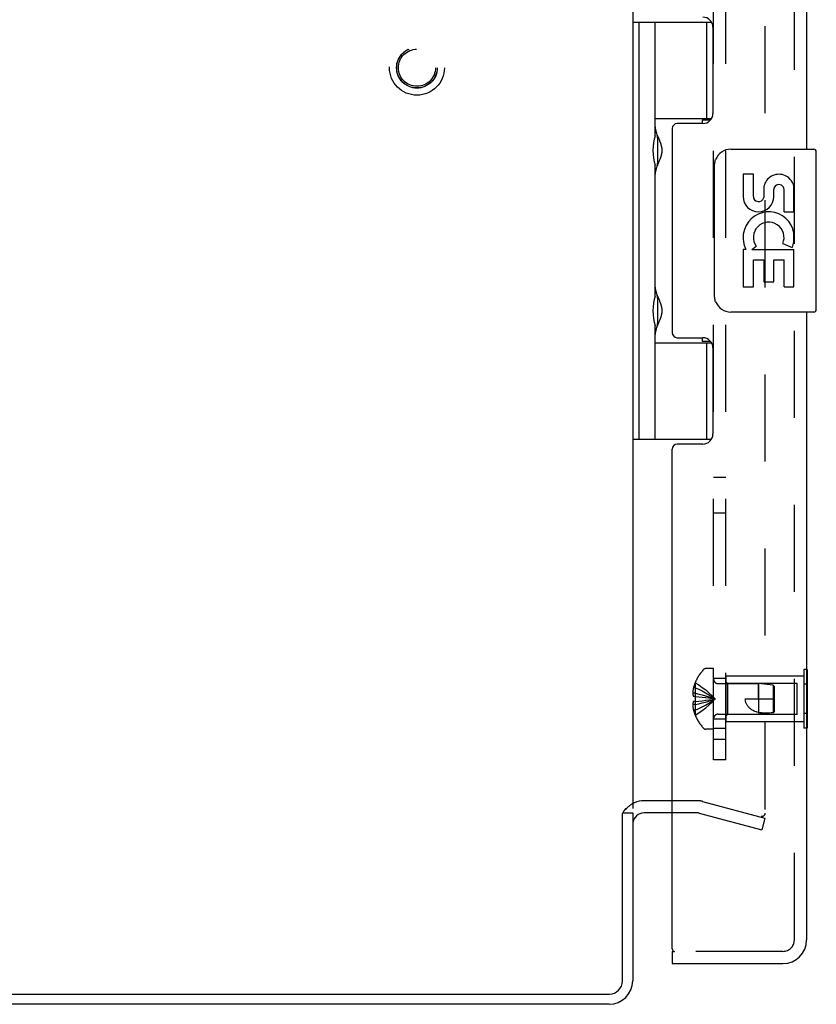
# Model space of a CAD drawing. Header units: inches. Extents: x 0 to 97.1, y 0 to 62.9.
# Tile 14 of 60: x 54.7 to 59.6, y 20.9 to 27. Entities that reach past the tile are written whole.
import ezdxf

# ---------------------------------------------------------------- set-up
doc = ezdxf.new("R2010")
doc.units = ezdxf.units.IN
doc.header["$LTSCALE"] = 5.342857
doc.header["$MEASUREMENT"] = 0
doc.linetypes.add('HIDDEN', pattern=[0.2, 0.1, -0.1])
doc.layers.get('0').update_dxf_attribs({"linetype": 'CONTINUOUS'})
for name, color, linetype in [('DEFAULT_2', 8, 'HIDDEN'), ('REAR_DOOR', 7, 'CONTINUOUS'), ('SUBPANEL', 7, 'CONTINUOUS')]:
    doc.layers.add(name, color=color, linetype=linetype)

msp = doc.modelspace()

# ---------------------------------------------------------------- linework, layer by layer
at = {"color": 3, "linetype": 'Continuous'}
for p, q in [((58.505346, 39.741072), (58.505346, 22.145072)), ((58.748268, 22.193072), (58.575346, 22.193072)), ((58.442346, 21.086072), (58.442346, 22.115013)), ((58.505346, 22.118072), (58.505346, 21.088072)), ((58.748268, 22.118072), (58.575346, 22.118072)), ((52.910346, 21.006072), (58.362346, 21.006072)), ((58.360346, 20.943072), (52.910346, 20.943072))]:
    msp.add_line(p, q, dxfattribs=at)
at = {"color": 7, "linetype": 'Continuous'}
for p, q in [((58.505346, 26.972597), (58.989941, 26.972597)), ((58.544716, 24.413542), (58.544716, 26.972597)), ((58.643142, 26.275777), (58.643142, 26.972597)), ((58.958102, 26.972597), (58.958102, 26.382046)), ((58.643142, 26.382046), (58.990232, 26.382046)), ((58.932068, 26.373072), (58.984049, 26.373072)), ((58.932068, 26.373072), (58.932068, 26.350572)), ((58.658048, 26.2757), (58.659566, 26.271911)), ((58.659566, 26.271911), (58.666114, 26.255802)), ((58.659901, 26.115195), (58.659901, 26.255195)), ((58.666114, 26.255802), (58.667805, 26.251607)), ((58.667805, 26.251607), (58.66948, 26.247398)), ((58.66696, 26.116681), (58.66443, 26.110446)), ((58.668647, 26.120889), (58.66696, 26.116681)), ((58.670303, 26.12509), (58.668647, 26.120889)), ((58.671907, 26.129248), (58.670303, 26.12509)), ((58.643142, 25.291525), (58.643142, 26.094614)), ((58.657314, 26.092839), (58.656311, 26.090285)), ((58.658799, 26.096571), (58.657314, 26.092839)), ((58.661951, 26.104364), (58.658799, 26.096571)), ((58.66443, 26.110446), (58.661951, 26.104364)), ((58.658048, 25.291448), (58.659566, 25.287659)), ((58.659566, 25.287659), (58.666114, 25.27155)), ((58.659901, 25.130943), (58.659901, 25.270943)), ((58.666114, 25.27155), (58.667805, 25.267355)), ((58.667805, 25.267355), (58.66948, 25.263146)), ((58.643142, 24.413542), (58.643142, 25.110362)), ((58.657314, 25.108587), (58.656311, 25.106033)), ((58.658799, 25.112319), (58.657314, 25.108587)), ((58.661951, 25.120112), (58.658799, 25.112319)), ((58.66443, 25.126194), (58.661951, 25.120112)), ((58.66696, 25.132429), (58.66443, 25.126194)), ((58.668647, 25.136637), (58.66696, 25.132429)), ((58.670303, 25.140838), (58.668647, 25.136637)), ((58.671907, 25.144996), (58.670303, 25.140838)), ((58.932068, 25.035572), (58.932068, 25.013072)), ((58.643142, 25.004093), (58.990235, 25.004093)), ((58.984049, 25.013072), (58.932068, 25.013072)), ((58.958102, 25.004093), (58.958102, 24.413542)), ((58.505346, 24.413542), (58.989938, 24.413542)), ((58.444456, 22.118072), (58.505346, 22.118072))]:
    msp.add_line(p, q, dxfattribs=at)
for points in [[(58.643142, 26.330819), (58.643149, 26.329905), (58.643173, 26.328974), (58.643213, 26.328026), (58.64327, 26.327059), (58.643342, 26.326075), (58.643432, 26.325071), (58.643538, 26.324049), (58.643661, 26.323008), (58.643801, 26.321947), (58.643958, 26.320866), (58.644133, 26.319765), (58.644325, 26.318643), (58.644535, 26.317501), (58.644763, 26.316337), (58.645009, 26.315152), (58.645273, 26.313945), (58.645556, 26.312716), (58.645857, 26.311464), (58.646176, 26.31019), (58.646514, 26.308893), (58.646871, 26.307572), (58.647247, 26.306227), (58.647643, 26.304857), (58.648057, 26.303463), (58.648491, 26.302043), (58.648945, 26.300598), (58.649418, 26.299127), (58.64991, 26.29763), (58.650422, 26.296106), (58.650953, 26.294557), (58.651419, 26.293223)], [(58.656311, 26.280105), (58.656596, 26.279376), (58.658048, 26.2757)], [(58.66948, 26.247398), (58.671112, 26.243215), (58.671906, 26.241143), (58.672682, 26.239089), (58.673439, 26.237057), (58.674173, 26.235048), (58.674883, 26.233067), (58.675568, 26.231117), (58.676226, 26.229199), (58.676856, 26.22732), (58.677457, 26.225478), (58.678029, 26.223676), (58.678572, 26.221913), (58.679087, 26.220187), (58.679574, 26.218498), (58.680034, 26.216845), (58.680468, 26.215225), (58.680875, 26.213639), (58.681258, 26.212084), (58.681617, 26.210559), (58.681951, 26.209063), (58.682263, 26.207595), (58.682553, 26.206152), (58.682822, 26.204732), (58.68307, 26.203332), (58.683299, 26.201951), (58.683508, 26.200588), (58.683699, 26.199242), (58.683871, 26.197913), (58.684025, 26.196599), (58.684162, 26.195299), (58.684281, 26.194011), (58.684384, 26.192734), (58.68447, 26.191466), (58.684541, 26.190204), (58.684595, 26.188948), (58.684634, 26.187695), (58.684657, 26.186445), (58.684665, 26.185195), (58.684657, 26.183946), (58.684634, 26.182696), (58.684595, 26.181443), (58.684541, 26.180187), (58.68447, 26.178925), (58.684384, 26.177657), (58.684281, 26.17638), (58.684162, 26.175092), (58.684025, 26.173792), (58.683871, 26.172478), (58.683699, 26.171148), (58.683508, 26.169803), (58.683299, 26.16844), (58.68307, 26.167059), (58.682822, 26.165659), (58.682553, 26.164239), (58.682263, 26.162796), (58.681951, 26.161328), (58.681617, 26.159832), (58.681258, 26.158307), (58.680876, 26.156752), (58.680468, 26.155166), (58.680034, 26.153546), (58.679574, 26.151893), (58.679087, 26.150204), (58.678572, 26.148478), (58.678029, 26.146714), (58.677457, 26.144913), (58.676856, 26.143071), (58.676226, 26.141191), (58.675568, 26.139274), (58.674883, 26.137324), (58.674173, 26.135343), (58.673439, 26.133334), (58.672683, 26.131302), (58.671907, 26.129248)], [(58.651419, 26.077168), (58.650953, 26.075834), (58.650422, 26.074284), (58.64991, 26.072761), (58.649418, 26.071264), (58.648945, 26.069793), (58.648491, 26.068348), (58.648057, 26.066928), (58.647643, 26.065533), (58.647247, 26.064164), (58.646871, 26.062819), (58.646514, 26.061498), (58.646176, 26.0602), (58.645857, 26.058926), (58.645556, 26.057675), (58.645273, 26.056446), (58.645009, 26.055239), (58.644763, 26.054053), (58.644535, 26.05289), (58.644325, 26.051747), (58.644133, 26.050626), (58.643958, 26.049525), (58.643801, 26.048444), (58.643661, 26.047383), (58.643538, 26.046341), (58.643432, 26.045319), (58.643342, 26.044316), (58.64327, 26.043331), (58.643213, 26.042365), (58.643173, 26.041416), (58.643149, 26.040485), (58.643142, 26.039572)], [(58.643142, 25.346567), (58.643149, 25.345653), (58.643173, 25.344722), (58.643213, 25.343774), (58.64327, 25.342807), (58.643342, 25.341823), (58.643432, 25.340819), (58.643538, 25.339797), (58.643661, 25.338756), (58.643801, 25.337695), (58.643958, 25.336614), (58.644133, 25.335513), (58.644325, 25.334391), (58.644535, 25.333249), (58.644763, 25.332085), (58.645009, 25.3309), (58.645273, 25.329693), (58.645556, 25.328464), (58.645857, 25.327212), (58.646176, 25.325938), (58.646514, 25.324641), (58.646871, 25.32332), (58.647247, 25.321975), (58.647643, 25.320605), (58.648057, 25.319211), (58.648491, 25.317791), (58.648945, 25.316346), (58.649418, 25.314875), (58.64991, 25.313378), (58.650422, 25.311854), (58.650953, 25.310305), (58.651419, 25.308971)], [(58.656311, 25.295854), (58.656596, 25.295124), (58.658048, 25.291448)], [(58.66948, 25.263146), (58.671112, 25.258963), (58.671906, 25.256891), (58.672682, 25.254837), (58.673439, 25.252805), (58.674173, 25.250796), (58.674883, 25.248815), (58.675568, 25.246865), (58.676226, 25.244948), (58.676856, 25.243068), (58.677457, 25.241226), (58.678029, 25.239424), (58.678572, 25.237661), (58.679087, 25.235935), (58.679574, 25.234246), (58.680034, 25.232593), (58.680468, 25.230973), (58.680875, 25.229387), (58.681258, 25.227832), (58.681617, 25.226307), (58.681951, 25.224811), (58.682263, 25.223343), (58.682553, 25.2219), (58.682822, 25.22048), (58.68307, 25.21908), (58.683299, 25.217699), (58.683508, 25.216336), (58.683699, 25.21499), (58.683871, 25.213661), (58.684025, 25.212347), (58.684162, 25.211047), (58.684281, 25.209759), (58.684384, 25.208482), (58.68447, 25.207214), (58.684541, 25.205952), (58.684595, 25.204696), (58.684634, 25.203443), (58.684657, 25.202193), (58.684665, 25.200943), (58.684657, 25.199694), (58.684634, 25.198444), (58.684595, 25.197191), (58.684541, 25.195935), (58.68447, 25.194673), (58.684384, 25.193405), (58.684281, 25.192128), (58.684162, 25.19084), (58.684025, 25.18954), (58.683871, 25.188226), (58.683699, 25.186896), (58.683508, 25.185551), (58.683299, 25.184188), (58.68307, 25.182807), (58.682822, 25.181407), (58.682553, 25.179987), (58.682263, 25.178544), (58.681951, 25.177076), (58.681617, 25.17558), (58.681258, 25.174055), (58.680876, 25.1725), (58.680468, 25.170914), (58.680034, 25.169294), (58.679574, 25.167641), (58.679087, 25.165952), (58.678572, 25.164226), (58.678029, 25.162463), (58.677457, 25.160661), (58.676856, 25.158819), (58.676226, 25.156939), (58.675568, 25.155022), (58.674883, 25.153072), (58.674173, 25.151091), (58.673439, 25.149083), (58.672683, 25.14705), (58.671907, 25.144996)], [(58.651419, 25.092916), (58.650953, 25.091582), (58.650422, 25.090032), (58.64991, 25.088509), (58.649418, 25.087012), (58.648945, 25.085541), (58.648491, 25.084096), (58.648057, 25.082676), (58.647643, 25.081281), (58.647247, 25.079912), (58.646871, 25.078567), (58.646514, 25.077246), (58.646176, 25.075948), (58.645857, 25.074674), (58.645556, 25.073423), (58.645273, 25.072194), (58.645009, 25.070987), (58.644763, 25.069801), (58.644535, 25.068638), (58.644325, 25.067495), (58.644133, 25.066374), (58.643958, 25.065273), (58.643801, 25.064192), (58.643661, 25.063131), (58.643538, 25.062089), (58.643432, 25.061067), (58.643342, 25.060064), (58.64327, 25.059079), (58.643213, 25.058113), (58.643173, 25.057164), (58.643149, 25.056233), (58.643142, 25.05532)]]:
    msp.add_lwpolyline(points, dxfattribs=at)
at = {"color": 3, "linetype": 'Continuous'}
for points in [[(58.452013, 22.130427), (58.449783, 22.126576), (58.449158, 22.125516), (58.448538, 22.124478), (58.447912, 22.123447), (58.447283, 22.122429), (58.446645, 22.121415), (58.445993, 22.120399), (58.445325, 22.119374), (58.444633, 22.118334), (58.443912, 22.117268), (58.44315, 22.116159), (58.442346, 22.115013)], [(58.463588, 22.145072), (58.462589, 22.144121), (58.461603, 22.143153), (58.460635, 22.142165), (58.459697, 22.141168), (58.458797, 22.140167), (58.457941, 22.139166), (58.457128, 22.138165), (58.456362, 22.13717), (58.455646, 22.136187), (58.454972, 22.135215), (58.454337, 22.134255), (58.453732, 22.1333), (58.453144, 22.132342), (58.452573, 22.131383), (58.452013, 22.130427)]]:
    msp.add_lwpolyline(points, dxfattribs=at)
at = {"color": 7, "linetype": 'Continuous'}
for centre, radius, start, end in [((58.569901, 26.255195), 0.09, 0, 35.4682086), ((58.569901, 26.115195), 0.09, 324.5317914, 360), ((58.569901, 25.270943), 0.09, 0, 35.4682086), ((58.569901, 25.130943), 0.09, 324.5317914, 360), ((58.575346, 22.048072), 0.145, 90, 113.8677684), ((58.575346, 22.048072), 0.145, 138.0117822, 141.2450787)]:
    msp.add_arc(centre, radius, start, end, dxfattribs=at)
at = {"color": 3, "linetype": 'Continuous'}
for centre, radius, start, end in [((58.575346, 22.048072), 0.07, 90, 174.4585775), ((58.360346, 21.088072), 0.145, 270, 360), ((58.362346, 21.086072), 0.08, 270, 360)]:
    msp.add_arc(centre, radius, start, end, dxfattribs=at)
at = {"color": 7, "linetype": 'Continuous'}
for centre in [(58.737924, 26.185195), (58.737924, 25.200943)]:
    msp.add_ellipse(centre, major_axis=(0, 0.1875), ratio=0.57735027, start_param=1.06660179, end_param=2.07499086, dxfattribs=at)
at = {"layer": 'DEFAULT_2', "color": 8, "linetype": 'HIDDEN'}
for p, q in [((59.317854, 39.770494), (59.317854, 22.11565)), ((58.903796, 22.193072), (58.748268, 22.193072)), ((58.93356, 22.189153), (59.317854, 22.086182)), ((58.903796, 22.118072), (58.748268, 22.118072)), ((58.914149, 22.116709), (59.298443, 22.013738)), ((59.317854, 22.086182), (59.298443, 22.013738))]:
    msp.add_line(p, q, dxfattribs=at)
for points in [[(59.298536, 22.09565), (59.296943, 22.095718), (59.295365, 22.095921), (59.293797, 22.096261)], [(59.317854, 22.11565), (59.317787, 22.113993), (59.317591, 22.112358), (59.317263, 22.11074), (59.316808, 22.109156), (59.316227, 22.107617), (59.315526, 22.106131), (59.314709, 22.104712), (59.313781, 22.103366), (59.312749, 22.102105), (59.311621, 22.100936), (59.310402, 22.099868), (59.309103, 22.098907), (59.307732, 22.098061), (59.306298, 22.097335), (59.30481, 22.096734), (59.30328, 22.096262), (59.301718, 22.095923), (59.300134, 22.095718), (59.298536, 22.09565)]]:
    msp.add_lwpolyline(points, dxfattribs=at)
for radius in [0.1685, 0.125052, 0.124, 0.114]:
    msp.add_circle((57.180346, 26.693072), radius, dxfattribs=at)
for centre, radius, start, end in [((58.903796, 22.078072), 0.115, 75, 90), ((58.575346, 22.048072), 0.145, 113.8677684, 138.0117822), ((58.903796, 22.078072), 0.04, 75, 90)]:
    msp.add_arc(centre, radius, start, end, dxfattribs=at)
at = {"layer": 'REAR_DOOR', "color": 8, "linetype": 'HIDDEN'}
for p, q in [((59.498268, 21.338072), (59.498268, 40.548072)), ((59.002268, 23.004572), (58.955718, 23.004572)), ((59.002268, 22.631572), (59.002268, 23.004572)), ((59.573268, 22.998205), (59.556268, 22.998205)), ((59.556268, 22.998205), (59.556268, 22.637938)), ((58.889309, 22.917338), (58.888911, 22.917572)), ((58.889309, 22.917338), (58.888911, 22.916357)), ((58.888911, 22.916357), (58.888911, 22.833572)), ((59.030468, 22.912072), (59.277268, 22.912072)), ((59.087267, 22.913072), (59.077267, 22.923072)), ((59.556268, 22.958072), (59.077268, 22.958072)), ((59.077268, 22.958072), (59.077268, 22.678072)), ((59.514768, 22.913072), (59.087268, 22.913072)), ((59.087268, 22.913072), (59.087268, 22.723072)), ((59.277264, 22.818072), (59.277268, 22.912072)), ((59.367317, 22.903066), (59.277267, 22.912071)), ((59.277268, 22.912072), (59.277268, 22.724072)), ((59.514768, 22.723072), (59.514768, 22.913072)), ((58.888911, 22.852971), (58.873962, 22.852971)), ((58.888911, 22.886572), (58.878863, 22.886572)), ((59.377268, 22.892071), (59.367317, 22.903066)), ((59.367317, 22.903066), (59.367317, 22.733077)), ((59.377268, 22.744072), (59.377268, 22.892071)), ((59.573268, 22.908138), (59.556268, 22.908138)), ((58.888911, 22.833572), (58.878863, 22.833572)), ((58.888911, 22.802572), (58.878863, 22.802572)), ((58.889309, 22.833535), (58.888911, 22.833572)), ((58.888911, 22.833572), (58.911384, 22.831402)), ((58.888911, 22.802572), (58.911384, 22.804742)), ((58.889309, 22.802608), (58.888911, 22.802572)), ((58.888911, 22.802572), (58.888911, 22.719786)), ((58.911061, 22.804709), (58.932869, 22.807053)), ((58.932617, 22.807024), (58.953764, 22.809541)), ((58.95358, 22.809518), (58.974069, 22.812207)), ((59.197268, 22.818072), (59.377268, 22.818072)), ((58.888911, 22.783172), (58.873962, 22.783172)), ((58.888911, 22.749572), (58.878863, 22.749572)), ((59.367317, 22.733077), (59.277267, 22.724072)), ((59.377267, 22.744072), (59.367317, 22.733077)), ((59.367317, 22.733137), (59.374921, 22.741483)), ((58.888911, 22.719786), (58.889309, 22.718805)), ((58.889309, 22.718805), (58.888911, 22.718572)), ((59.030468, 22.724072), (59.277268, 22.724072)), ((59.087267, 22.723072), (59.077267, 22.713072)), ((59.556268, 22.678072), (59.077268, 22.678072)), ((59.514768, 22.723072), (59.087268, 22.723072)), ((59.573268, 22.728005), (59.556268, 22.728005)), ((59.002268, 22.631572), (58.955718, 22.631572)), ((59.573268, 22.637938), (59.556268, 22.637938)), ((59.428268, 21.268072), (58.763268, 21.268072))]:
    msp.add_line(p, q, dxfattribs=at)
at = {"layer": 'REAR_DOOR', "color": 3, "linetype": 'Continuous'}
for p, q in [((59.573268, 35.693072), (59.573268, 26.193072)), ((58.998268, 26.941572), (58.998268, 26.412572)), ((58.748268, 26.319572), (58.748268, 25.066572)), ((58.936268, 26.350572), (58.779268, 26.350572)), ((59.573268, 25.193072), (59.573268, 21.338072)), ((58.779268, 25.035572), (58.936268, 25.035572)), ((58.998268, 24.973572), (58.998268, 24.444572)), ((58.936268, 24.382572), (58.779268, 24.382572)), ((58.748268, 21.283072), (58.748268, 24.351572)), ((58.748268, 21.193072), (59.428268, 21.193072))]:
    msp.add_line(p, q, dxfattribs=at)
at = {"layer": 'REAR_DOOR', "color": 7, "linetype": 'Continuous'}
for p, q in [((59.108268, 26.193072), (59.618268, 26.193072)), ((59.633268, 25.208072), (59.633268, 26.178072)), ((59.00836, 25.293072), (59.00836, 26.093072)), ((59.246473, 26.038869), (59.1836, 26.038869)), ((59.1836, 26.038869), (59.1836, 25.902551)), ((59.246473, 25.902551), (59.246473, 26.038869)), ((59.311593, 25.965111), (59.311642, 25.896103)), ((59.372238, 25.902551), (59.372202, 25.944538)), ((59.435092, 25.808246), (59.435092, 25.944564)), ((59.495717, 25.808246), (59.495717, 25.965046)), ((59.435092, 25.808246), (59.495717, 25.808246)), ((59.495717, 25.624577), (59.495717, 25.677563)), ((59.201805, 25.577632), (59.1836, 25.577632)), ((59.1836, 25.577632), (59.1836, 25.34726)), ((59.236252, 25.577632), (59.263625, 25.59682)), ((59.236252, 25.577632), (59.495717, 25.577632)), ((59.42734, 25.613606), (59.485035, 25.588636)), ((59.495717, 25.34726), (59.495717, 25.577632)), ((59.246473, 25.514757), (59.311607, 25.514757)), ((59.246473, 25.34726), (59.246473, 25.514757)), ((59.311607, 25.514757), (59.311607, 25.378697)), ((59.372218, 25.514757), (59.435092, 25.514757)), ((59.372218, 25.378697), (59.372218, 25.514757)), ((59.435092, 25.34726), (59.435092, 25.514757)), ((59.1836, 25.34726), (59.246473, 25.34726)), ((59.311607, 25.378697), (59.372218, 25.378697)), ((59.435092, 25.34726), (59.495717, 25.34726)), ((59.618268, 25.193072), (59.108268, 25.193072)), ((59.577268, 22.998205), (59.573268, 22.998205)), ((59.577268, 22.998205), (59.577268, 22.637938)), ((59.577268, 22.908138), (59.573268, 22.908138)), ((59.577268, 22.728005), (59.573268, 22.728005)), ((59.577268, 22.637938), (59.573268, 22.637938)), ((58.748268, 21.268072), (58.763268, 21.268072)), ((58.748268, 21.268072), (58.748268, 21.193072))]:
    msp.add_line(p, q, dxfattribs=at)
for points in [[(59.00836, 26.093072), (59.008553, 26.099373), (59.009127, 26.105593), (59.01007, 26.11171), (59.011376, 26.117704), (59.013035, 26.123556), (59.015039, 26.129243)], [(59.015038, 25.256901), (59.013036, 25.262585), (59.011377, 25.268434), (59.010072, 25.274427), (59.009128, 25.280545), (59.008554, 25.286767), (59.00836, 25.293072)]]:
    msp.add_lwpolyline(points, dxfattribs=at)
at = {"layer": 'REAR_DOOR', "color": 8, "linetype": 'HIDDEN'}
for points in [[(58.889309, 22.917338), (58.911384, 22.903642), (58.932869, 22.888806), (58.953764, 22.872831), (58.974069, 22.855717), (58.993785, 22.837464), (59.012911, 22.818072)], [(58.878863, 22.886572), (58.877868, 22.882111), (58.87699, 22.877737), (58.876234, 22.873454), (58.875588, 22.86925), (58.875043, 22.865122), (58.874595, 22.861045), (58.874233, 22.856992), (58.873962, 22.852971)], [(58.873962, 22.852971), (58.874247, 22.850553), (58.874626, 22.848131), (58.875097, 22.845704), (58.875662, 22.843276), (58.876321, 22.840846), (58.877074, 22.838417), (58.877921, 22.835993), (58.878863, 22.833572)], [(58.888911, 22.886572), (58.911061, 22.877127), (58.932617, 22.866894), (58.95358, 22.855872), (58.973951, 22.844061), (58.993727, 22.831461), (59.012911, 22.818072)], [(58.888911, 22.852971), (58.911061, 22.848159), (58.932617, 22.842946), (58.95358, 22.83733), (58.973951, 22.831313), (58.993727, 22.824893), (59.012911, 22.818072)], [(58.878863, 22.802572), (58.877921, 22.800151), (58.877074, 22.797726), (58.876321, 22.795298), (58.875662, 22.792868), (58.875097, 22.790439), (58.874626, 22.788013), (58.874247, 22.785591), (58.873962, 22.783172)], [(58.889309, 22.833535), (58.889088, 22.828384), (58.888955, 22.823241), (58.888911, 22.818072), (58.888955, 22.812902), (58.889088, 22.807759), (58.889309, 22.802608)], [(58.888911, 22.783172), (58.911061, 22.787984), (58.932617, 22.793198), (58.95358, 22.798813), (58.973951, 22.804831), (58.993727, 22.81125), (59.012911, 22.818072)], [(58.888911, 22.749572), (58.911061, 22.759016), (58.932617, 22.76925), (58.95358, 22.780272), (58.973951, 22.792083), (58.993727, 22.804683), (59.012911, 22.818072)], [(58.889309, 22.718805), (58.911384, 22.732502), (58.932869, 22.747338), (58.953764, 22.763312), (58.974069, 22.780426), (58.993785, 22.79868), (59.012911, 22.818072)], [(58.911061, 22.831435), (58.932869, 22.829091), (58.953764, 22.826602), (58.974069, 22.823936), (58.993785, 22.821093), (59.012911, 22.818072)], [(58.932617, 22.829119), (58.95358, 22.826625), (58.973951, 22.823952), (58.993727, 22.821101), (59.012911, 22.818072)], [(58.973951, 22.812191), (58.993727, 22.815042), (59.012911, 22.818072)], [(58.974069, 22.812207), (58.993785, 22.815051), (59.012911, 22.818072)], [(59.277264, 22.733979), (59.269905, 22.736115), (59.263002, 22.738426), (59.256563, 22.740906), (59.250566, 22.743539), (59.244989, 22.746312), (59.239831, 22.7492), (59.235088, 22.75218), (59.230746, 22.755227), (59.2268, 22.758308), (59.223211, 22.761421), (59.219947, 22.764555), (59.21698, 22.767708), (59.214283, 22.770876), (59.211833, 22.774067), (59.209604, 22.777283), (59.207579, 22.780542), (59.205733, 22.783861), (59.204061, 22.787266), (59.20254, 22.790799), (59.20119, 22.794447), (59.200018, 22.798219), (59.199039, 22.802088), (59.198269, 22.806034), (59.197712, 22.810031), (59.197379, 22.814043), (59.197268, 22.818072)], [(58.873962, 22.783172), (58.874233, 22.779152), (58.874595, 22.775098), (58.875043, 22.771021), (58.875588, 22.766893), (58.876234, 22.762689), (58.87699, 22.758406), (58.877868, 22.754033), (58.878863, 22.749572)], [(59.367317, 22.733137), (59.355811, 22.732202), (59.344208, 22.731519), (59.332451, 22.731065), (59.320754, 22.730908), (59.309258, 22.731107), (59.298095, 22.731671), (59.287454, 22.732632), (59.277264, 22.733979)]]:
    msp.add_lwpolyline(points, dxfattribs=at)
at = {"layer": 'REAR_DOOR', "color": 3, "linetype": 'Continuous'}
for centre, radius, start, end in [((58.936268, 26.941572), 0.062, 0, 90), ((58.936268, 26.412572), 0.062, 270, 360), ((58.779268, 26.319572), 0.031, 90, 180), ((58.779268, 25.066572), 0.031, 180, 270), ((58.936268, 24.973572), 0.062, 0, 90), ((58.936268, 24.444572), 0.062, 270, 360), ((58.779268, 24.351572), 0.031, 90, 180), ((58.763268, 21.283072), 0.015, 180, 270), ((59.428268, 21.338072), 0.145, 270, 360)]:
    msp.add_arc(centre, radius, start, end, dxfattribs=at)
at = {"layer": 'REAR_DOOR', "color": 7, "linetype": 'Continuous'}
for centre, radius, start, end in [((59.108268, 26.093072), 0.1, 90, 158.8003606), ((59.618268, 26.178072), 0.015, 0, 90), ((59.403703, 25.944579), 0.094263, 71.7266658, 167.4337892), ((59.403703, 25.944579), 0.094263, 12.5401708, 71.7010304), ((59.403647, 25.944564), 0.031445, 0, 180.0484712), ((59.277919, 25.902551), 0.094319, 180, 360), ((59.277919, 25.902551), 0.031445, 180, 261.2294617), ((59.277266, 25.90743), 0.036194, 263.428547, 341.7627798), ((59.34078, 25.65107), 0.157186, 9.7031365, 161.8791311), ((59.33748, 25.65085), 0.154122, 161.4198819, 206.1962946), ((59.34078, 25.65107), 0.094319, 336.5966472, 215.1121749), ((59.34078, 25.65107), 0.157186, 205.7370454, 207.8532025), ((59.34078, 25.65107), 0.157186, 336.5966472, 350.2968635), ((59.108268, 25.293072), 0.1, 201.2050205, 270), ((59.618268, 25.208072), 0.015, 270, 360)]:
    msp.add_arc(centre, radius, start, end, dxfattribs=at)
at = {"layer": 'REAR_DOOR', "color": 8, "linetype": 'HIDDEN'}
for centre, radius, start, end in [((59.131087, 22.818072), 0.26182, 136.4862049, 157.6643128), ((58.955718, 22.984572), 0.02, 90, 136.4862049), ((59.131087, 22.818072), 0.261361, 157.910623, 164.8058882), ((59.030468, 22.940272), 0.0282, 180, 270), ((59.131087, 22.818072), 0.261361, 195.1941118, 202.089377), ((59.131087, 22.818072), 0.26182, 202.3356872, 223.5137951), ((59.030468, 22.695872), 0.0282, 90, 180), ((58.955718, 22.651572), 0.02, 223.5137951, 270), ((59.428268, 21.338072), 0.07, 270, 360)]:
    msp.add_arc(centre, radius, start, end, dxfattribs=at)
at = {"layer": 'SUBPANEL', "color": 8, "linetype": 'HIDDEN'}
for p, q in [((59.002268, 22.443072), (59.002268, 39.443072)), ((59.077268, 22.443072), (59.077268, 39.443072)), ((59.077268, 24.177072), (59.002268, 24.177072)), ((59.077268, 23.959072), (59.002268, 23.959072)), ((59.077268, 22.943072), (59.002268, 22.943072)), ((59.077268, 22.693072), (59.002268, 22.693072)), ((59.077268, 22.637072), (59.002268, 22.637072)), ((59.077268, 22.568072), (59.002268, 22.568072)), ((59.077268, 22.443072), (59.002268, 22.443072))]:
    msp.add_line(p, q, dxfattribs=at)

doc.saveas('drawing.dxf')
